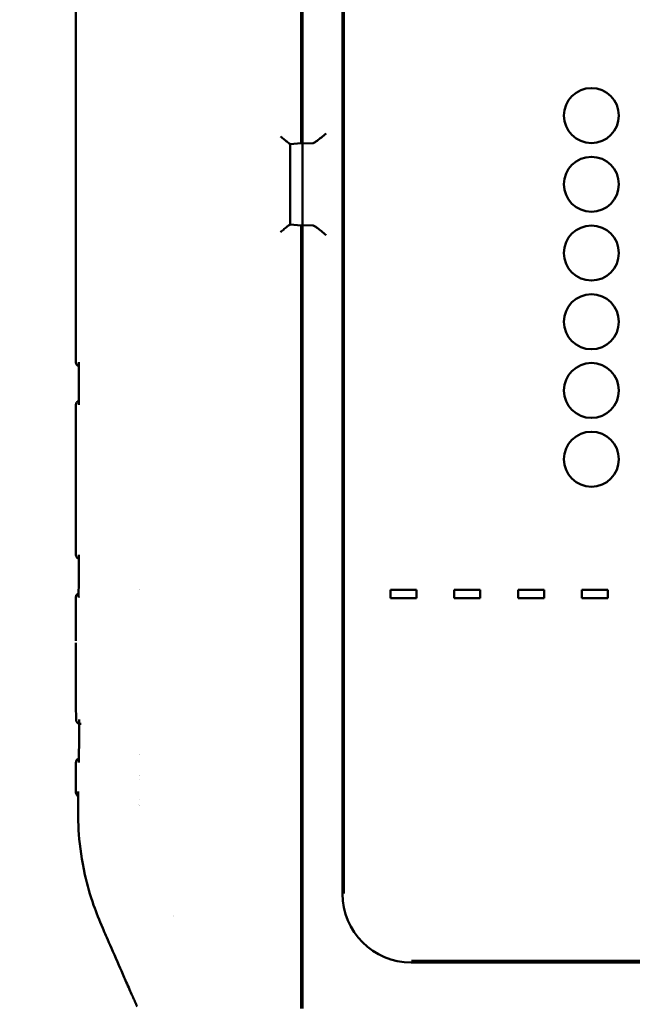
# Model space of a CAD drawing. Header units: millimetres. Extents: x 30 to 861, y 28 to 600.
# Tile 4 of 48: x 171 to 216, y 408 to 479. Entities that reach past the tile are written whole.
import ezdxf

# ---------------------------------------------------------------- set-up
doc = ezdxf.new("R2010")
doc.units = ezdxf.units.MM
doc.header["$LTSCALE"] = 3
doc.layers.add('Dimension (ISO)', color=7, linetype='Continuous', lineweight=25)
doc.layers.add('Visible (ISO)', color=7, linetype='Continuous', lineweight=50)
doc.styles.add('Note Text (ISO)', font='tahoma.ttf')
doc.dimstyles.new('Default (ISO)', dxfattribs={"dimscale": 3, "dimtxt": 2.2, "dimasz": 2, "dimexe": 1, "dimexo": 1, "dimgap": 0.762, "dimtad": 1, "dimdec": 1, "dimtxsty": 'Note Text (ISO)', "dimblk": 'Filled-1', "dimcen": 0.09, "dimdle": 10, "dimclrd": 256, "dimclre": 256, "dimclrt": 256, "dimadec": 0, "dimazin": 0, "dimtfac": 0.863636, "dimtdec": 0, "dimtmove": 0, "dimatfit": 3, "dimfxl": 0, "dimtolj": 1, "dimlwd": -1, "dimlwe": -1, "dimarcsym": 0})

# ---------------------------------------------------------------- blocks, each defined once
blk = doc.blocks.new('Filled-1')
at = {"color": 0}
for p, q in [((0, 0), (-1, 0.25)), ((-1, 0.25), (-1, -0.25)), ((-1, 0), (0, 0)), ((-1, -0.25), (0, 0))]:
    blk.add_line(p, q, dxfattribs=at)
at = {"color": 0, "flags": 128}
blk.add_lwpolyline([(-1, -0.25), (0, 0), (-1, 0.25), (-1, -0.25)], dxfattribs=at)
at = {"color": 0}
blk.add_solid([(-1, -0.25), (0, 0), (-1, 0.25), (-1, -0.25)], dxfattribs=at)
blk = doc.blocks.new('*D8')
at = {"layer": 'Defpoints', "color": 0, "transparency": 16777216}
for p in [(158.271, 529.828), (188.271, 529.828), (208.55, 362.178)]:
    blk.add_point(p, dxfattribs=at)
at = {"layer": 'Dimension (ISO)', "transparency": 16777216}
for p, q in [((185.271, 529.828), (155.271, 529.828)), ((158.271, 368.178), (158.271, 523.828)), ((205.55, 362.178), (155.271, 362.178))]:
    blk.add_line(p, q, dxfattribs=at)
at = {"layer": 'Dimension (ISO)', "transparency": 16777216, "xscale": 6, "yscale": 6, "zscale": 6}
for p, rotation in [((158.271, 529.828), 90), ((158.271, 362.178), 270)]:
    blk.add_blockref('Filled-1', p, dxfattribs=dict(at, rotation=rotation))
at = {"layer": 'Dimension (ISO)', "transparency": 16777216, "insert": (149.083, 439.235), "char_height": 6.6, "attachment_point": 1, "rotation": 90, "style": 'Note Text (ISO)'}
blk.add_mtext('\\A1;168', dxfattribs=at)

msp = doc.modelspace()

# ---------------------------------------------------------------- linework, layer by layer
at = {"layer": 'Visible (ISO)'}
for p, q in [((191.797, 526.458), (191.797, 471.022)), ((191.697, 525.751), (191.697, 471.053)), ((194.693, 415.717), (194.693, 518.94)), ((194.797, 518.908), (194.797, 415.749)), ((175.297, 480.276), (175.297, 454.381)), ((191.697, 476.551), (191.762, 476.551)), ((191.697, 476.525), (191.775, 476.525)), ((191.762, 476.551), (191.762, 476.851)), ((191.762, 476.551), (191.775, 476.525)), ((191.775, 476.525), (191.775, 470.306)), ((191.697, 471.053), (191.697, 470.931)), ((190.89, 470.258), (191.692, 470.328)), ((190.897, 464.398), (190.897, 470.259)), ((191.775, 470.306), (191.791, 470.322)), ((192.545, 470.322), (191.775, 470.304)), ((191.775, 470.306), (191.775, 464.351)), ((190.89, 464.399), (191.692, 464.328)), ((191.775, 464.353), (192.545, 464.334)), ((191.775, 464.351), (191.775, 458.132)), ((191.791, 464.334), (191.775, 464.351)), ((191.697, 463.726), (191.697, 463.603)), ((191.697, 463.603), (191.697, 408.906)), ((191.797, 463.634), (191.797, 408.198)), ((191.775, 458.132), (191.697, 458.132)), ((191.762, 458.106), (191.697, 458.106)), ((191.775, 458.132), (191.762, 458.106)), ((191.762, 458.106), (191.762, 457.806)), ((191.775, 453.673), (191.775, 451.68)), ((175.297, 451.276), (175.297, 440.381)), ((191.775, 439.673), (191.775, 437.68)), ((179.923, 437.871), (179.923, 437.871)), ((200.068, 437.82), (198.176, 437.82)), ((198.176, 437.82), (198.176, 437.212)), ((200.068, 437.212), (200.068, 437.82)), ((204.711, 437.82), (202.819, 437.82)), ((202.819, 437.82), (202.819, 437.212)), ((204.711, 437.212), (204.711, 437.82)), ((209.355, 437.82), (207.463, 437.82)), ((207.463, 437.82), (207.463, 437.212)), ((209.355, 437.212), (209.355, 437.82)), ((213.998, 437.82), (212.106, 437.82)), ((212.106, 437.82), (212.106, 437.212)), ((213.998, 437.212), (213.998, 437.82)), ((175.297, 437.276), (175.297, 434.124)), ((198.176, 437.212), (200.068, 437.212)), ((202.819, 437.212), (204.711, 437.212)), ((207.463, 437.212), (209.355, 437.212)), ((212.106, 437.212), (213.998, 437.212)), ((191.715, 434.328), (191.715, 431.328)), ((175.543, 428.089), (175.543, 428.089)), ((175.544, 428.267), (175.544, 428.267)), ((175.689, 428.082), (175.615, 428.081)), ((191.775, 427.673), (191.775, 425.68)), ((175.527, 425.564), (175.527, 425.564)), ((179.923, 425.871), (179.923, 425.871)), ((175.525, 425.384), (175.525, 425.384)), ((179.923, 424.328), (179.923, 424.328)), ((179.923, 424.066), (179.923, 424.066)), ((179.922, 422.583), (179.922, 422.583)), ((179.923, 422.583), (179.923, 422.583)), ((191.775, 422.173), (191.775, 420.18)), ((182.397, 414.039), (182.397, 414.04)), ((341.909, 410.724), (199.686, 410.724)), ((199.718, 410.828), (341.877, 410.828)), ((191.697, 408.906), (191.697, 407.676)), ((191.697, 408.298), (191.797, 408.198)), ((191.697, 408.203), (191.797, 408.198)), ((191.797, 408.198), (191.797, 407.677))]:
    msp.add_line(p, q, dxfattribs=at)
for centre in [(212.797, 472.328), (212.797, 467.328), (212.797, 462.328), (212.797, 457.328), (212.797, 452.328), (212.797, 447.328)]:
    msp.add_circle(centre, 2, dxfattribs=at)
for centre, major_axis, ratio, start_param, end_param in [((191.462, 476.851), (0.134, -0.268), 0.99981, 0.440525, 1.107103), ((191.692, 470.931), (0, -0.602), 0.008694, 0.000761, 1.571557), ((191.791, 471.022), (0, -0.7), 0.008727, 0.008727, 1.570796), ((192.543, 471.022), (0, -0.7), 0.36397, 0.008727, 0.060065), ((191.692, 463.726), (0, 0.602), 0.008694, 4.711628, 6.282425), ((191.791, 463.634), (0, -0.7), 0.008727, 1.570796, 3.132866), ((192.543, 463.634), (0, -0.7), 0.36397, 3.081528, 3.132866), ((191.462, 457.806), (0.134, 0.268), 0.99981, 5.176082, 5.84266), ((191.475, 453.673), (0.095, -0.285), 0.999619, 0.514706, 1.248992), ((191.475, 451.68), (0.212, 0.212), 0.999924, 5.497825, 6.232111), ((191.475, 439.673), (0.095, -0.285), 0.999619, 0.514706, 1.248992), ((179.797, 437.828), (2.1, 0), 0.008727, 1.511024, 1.511031), ((191.475, 437.68), (0.212, 0.212), 0.999924, 5.497825, 6.232111), ((191.215, 434.328), (0.354, -0.354), 0.999924, 0.51647, 0.78536), ((191.215, 431.328), (0.354, 0.354), 0.999924, 5.497825, 5.766715), ((177.988, 428.402), (-2.676, -0.022), 0.000604, 6.283093, 6.283182), ((191.475, 427.673), (0.095, -0.285), 0.999619, 0.514706, 1.248992), ((179.797, 425.828), (2.1, 0), 0.008727, 1.511029, 1.511042), ((191.475, 425.68), (0.212, 0.212), 0.999924, 5.497825, 6.232111), ((177.984, 425.254), (2.675, -0.022), 0.001358, 3.1416, 3.141645), ((179.797, 424.328), (-2, 0), 0.008727, 4.649623, 4.649659), ((177.974, 423.14), (2.672, -0.021), 0.001415, 3.141566, 3.141602), ((180.297, 421.828), (-0.354, 0.354), 0.999924, 0.061252, 0.061409), ((191.475, 422.173), (0.095, -0.285), 0.999619, 0.514706, 1.248992), ((191.475, 420.18), (0.212, 0.212), 0.999924, 5.497825, 6.232111), ((199.699, 415.73), (-3.545, -3.545), 0.997265, 5.499157, 7.067214), ((191.609, 407.677), (0, 0.5), 0.17632, 4.037515, 4.710825), ((191.709, 407.677), (0, -0.5), 0.176327, 0.89664, 1.570796)]:
    msp.add_ellipse(centre, major_axis=major_axis, ratio=ratio, start_param=start_param, end_param=end_param, dxfattribs=at)
for points, knots in [([(190.89, 470.258), (190.89, 470.258), (190.89, 470.258), (190.88, 470.257), (190.856, 470.27), (190.787, 470.316), (190.742, 470.35), (190.629, 470.44), (190.547, 470.507), (190.373, 470.652), (190.282, 470.729), (190.197, 470.8)], [0.3064804, 0.3064804, 0.3064804, 0.3064804, 0.3065265, 0.3065265, 0.3289654, 0.3289654, 0.3514043, 0.3514043, 0.384497, 0.384497, 0.4175897, 0.4175897, 0.4175897, 0.4175897]), ([(193.498, 471.022), (193.39, 470.933), (193.274, 470.835), (193.049, 470.651), (192.941, 470.564), (192.786, 470.449), (192.723, 470.404), (192.624, 470.345), (192.586, 470.328), (192.558, 470.324)], [0, 0, 0, 0, 0.0419431, 0.0419431, 0.0838861, 0.0838861, 0.1122834, 0.1122834, 0.1362729, 0.1362729, 0.1362729, 0.1362729]), ([(190.197, 463.857), (190.282, 463.928), (190.373, 464.005), (190.547, 464.149), (190.629, 464.217), (190.742, 464.306), (190.787, 464.34), (190.856, 464.387), (190.88, 464.399), (190.89, 464.399)], [0, 0, 0, 0, 0.0330927, 0.0330927, 0.0661854, 0.0661854, 0.0886243, 0.0886243, 0.1110632, 0.1110632, 0.1110632, 0.1110632]), ([(192.558, 464.333), (192.586, 464.328), (192.624, 464.311), (192.723, 464.253), (192.786, 464.208), (192.941, 464.092), (193.049, 464.006), (193.274, 463.822), (193.39, 463.724), (193.498, 463.634)], [0.3588879, 0.3588879, 0.3588879, 0.3588879, 0.3828774, 0.3828774, 0.4112746, 0.4112746, 0.4532177, 0.4532177, 0.4951608, 0.4951608, 0.4951608, 0.4951608]), ([(175.508, 454.095), (175.478, 454.105), (175.449, 454.119), (175.397, 454.156), (175.373, 454.18), (175.336, 454.232), (175.322, 454.26), (175.303, 454.319), (175.298, 454.35), (175.298, 454.381)], [0.00929109, 0.00929109, 0.00929109, 0.00929109, 0.01876214, 0.01876214, 0.02854029, 0.02854029, 0.03782048, 0.03782048, 0.04710219, 0.04710219, 0.04710219, 0.04710219]), ([(175.517, 454.383), (175.517, 454.382), (175.517, 454.381), (175.511, 454.357), (175.508, 454.334), (175.508, 454.311)], [-0.038648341, -0.038648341, -0.038648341, -0.038648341, -0.038485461, -0.038485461, -0.03365366, -0.03365366, -0.03365366, -0.03365366]), ([(175.299, 451.276), (175.299, 451.307), (175.304, 451.338), (175.323, 451.397), (175.338, 451.426), (175.375, 451.478), (175.399, 451.502), (175.451, 451.538), (175.479, 451.552), (175.508, 451.561)], [0, 0, 0, 0, 0.00927338, 0.00927338, 0.01874944, 0.01874944, 0.02853215, 0.02853215, 0.03769128, 0.03769128, 0.03769128, 0.03769128]), ([(175.508, 451.345), (175.508, 451.322), (175.511, 451.299), (175.516, 451.275), (175.516, 451.275), (175.516, 451.274)], [-0.00972027, -0.00972027, -0.00972027, -0.00972027, 0, 0, 0.00032949, 0.00032949, 0.00032949, 0.00032949]), ([(175.505, 440.096), (175.486, 440.103), (175.467, 440.111), (175.428, 440.133), (175.408, 440.148), (175.373, 440.182), (175.357, 440.202), (175.331, 440.244), (175.321, 440.266), (175.304, 440.319), (175.299, 440.35), (175.299, 440.381)], [0.00975694, 0.00975694, 0.00975694, 0.00975694, 0.01589975, 0.01589975, 0.02326329, 0.02326329, 0.03062487, 0.03062487, 0.03798277, 0.03798277, 0.04722976, 0.04722976, 0.04722976, 0.04722976]), ([(175.513, 440.383), (175.513, 440.382), (175.513, 440.381), (175.508, 440.358), (175.505, 440.336), (175.505, 440.314)], [-0.038573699, -0.038573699, -0.038573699, -0.038573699, -0.038411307, -0.038411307, -0.033816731, -0.033816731, -0.033816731, -0.033816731]), ([(175.299, 437.276), (175.299, 437.307), (175.304, 437.338), (175.323, 437.397), (175.337, 437.426), (175.375, 437.478), (175.399, 437.502), (175.45, 437.537), (175.476, 437.551), (175.504, 437.56)], [0, 0, 0, 0, 0.00926939, 0.00926939, 0.01874148, 0.01874148, 0.02852466, 0.02852466, 0.03733575, 0.03733575, 0.03733575, 0.03733575]), ([(175.504, 437.341), (175.504, 437.32), (175.506, 437.298), (175.511, 437.276), (175.512, 437.275), (175.512, 437.274)], [-0.009122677, -0.009122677, -0.009122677, -0.009122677, 0, 0, 0.000329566, 0.000329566, 0.000329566, 0.000329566]), ([(175.538, 428.091), (175.519, 428.096), (175.5, 428.102), (175.459, 428.122), (175.436, 428.137), (175.397, 428.171), (175.379, 428.191), (175.349, 428.234), (175.338, 428.258), (175.318, 428.314), (175.312, 428.348), (175.312, 428.381)], [0.00777402, 0.00777402, 0.00777402, 0.00777402, 0.01362402, 0.01362402, 0.02150546, 0.02150546, 0.02938879, 0.02938879, 0.03726603, 0.03726603, 0.04717157, 0.04717157, 0.04717157, 0.04717157]), ([(175.544, 428.383), (175.544, 428.382), (175.544, 428.382), (175.54, 428.362), (175.538, 428.343), (175.538, 428.324)], [-0.038338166, -0.038338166, -0.038338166, -0.038338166, -0.038177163, -0.038177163, -0.034305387, -0.034305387, -0.034305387, -0.034305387]), ([(175.309, 425.277), (175.309, 425.307), (175.314, 425.339), (175.333, 425.398), (175.348, 425.427), (175.386, 425.479), (175.41, 425.502), (175.462, 425.539), (175.49, 425.553), (175.52, 425.562), (175.521, 425.562), (175.522, 425.562)], [0.00000344, 0.00000344, 0.00000344, 0.00000344, 0.0092662, 0.0092662, 0.01873454, 0.01873454, 0.0285153, 0.0285153, 0.03780595, 0.03780595, 0.03801032, 0.03801032, 0.03801032, 0.03801032]), ([(175.519, 425.331), (175.519, 425.314), (175.52, 425.296), (175.523, 425.278), (175.523, 425.278), (175.523, 425.277)], [-0.007239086, -0.007239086, -0.007239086, -0.007239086, 0, 0, 0.00032866, 0.00032866, 0.00032866, 0.00032866]), ([(175.46, 422.796), (175.459, 422.797), (175.459, 422.797), (175.42, 422.834), (175.387, 422.878), (175.337, 422.971), (175.32, 423.022), (175.305, 423.102), (175.303, 423.131), (175.303, 423.161)], [0.09702486, 0.09702486, 0.09702486, 0.09702486, 0.09725716, 0.09725716, 0.11321724, 0.11321724, 0.12892255, 0.12892255, 0.13769197, 0.13769197, 0.13769197, 0.13769197]), ([(175.462, 423.163), (175.462, 423.069), (175.461, 422.975), (175.46, 422.78), (175.459, 422.679), (175.459, 422.578)], [-0.05840343, -0.05840343, -0.05840343, -0.05840343, -0.03026189, -0.03026189, -0.000001, -0.000001, -0.000001, -0.000001]), ([(175.459, 422.578), (175.451, 420.909), (175.471, 419.26), (176.13, 416.364), (176.344, 415.607), (176.795, 414.31), (177.002, 413.802), (177.416, 412.842), (177.543, 412.557), (178.035, 411.435), (178.399, 410.602), (178.76, 409.775), (178.881, 409.497), (179.202, 408.765), (179.34, 408.456), (179.434, 408.242)], [-1.065168, -1.065168, -1.065168, -1.065168, -0.586621, -0.586621, -0.422975, -0.422975, -0.292594, -0.292594, -0.206726, -0.206726, -0.125888, -0.125888, -0.070765, -0.070765, -0.000001, -0.000001, -0.000001, -0.000001]), ([(179.434, 408.242), (179.487, 408.123), (179.543, 407.997), (179.65, 407.755), (179.704, 407.63), (179.756, 407.508)], [0.000001, 0.000001, 0.000001, 0.000001, 0.03897032, 0.03897032, 0.07800594, 0.07800594, 0.07800594, 0.07800594])]:
    msp.add_open_spline(points, degree=3, knots=knots, dxfattribs=at)
for points in [[(175.508, 451.345), (175.508, 452.334), (175.508, 453.323), (175.508, 454.311)], [(175.504, 437.341), (175.505, 438.332), (175.505, 439.323), (175.505, 440.314)], [(175.297, 433.963), (175.297, 433.963), (175.297, 433.962), (175.297, 433.961)], [(175.312, 428.381), (175.309, 430.241), (175.298, 432.101), (175.297, 433.961)], [(175.519, 425.331), (175.53, 426.329), (175.537, 427.327), (175.538, 428.324)], [(175.303, 423.161), (175.303, 423.866), (175.306, 424.571), (175.309, 425.277)], [(182.388, 414.113), (182.388, 414.113), (182.388, 414.113), (182.388, 414.113)]]:
    msp.add_open_spline(points, degree=3, dxfattribs=at)

# ---------------------------------------------------------------- dimensions: what is measured, and where the dimension line sits
at = {"layer": 'Dimension (ISO)'}
dim = msp.add_linear_dim(base=(158.271, 529.828), p1=(208.55, 362.178), p2=(188.271, 529.828), angle=270, dimstyle='Default (ISO)', override={"dimgap": 0.762, "dimdec": 0, "dimtol": 0, "dimlim": 0, "dimtp": 0, "dimtm": 0, "dimtdec": 0, "dimtofl": 0, "dimatfit": 1}, dxfattribs=at)
dim.commit()
dim.dimension.update_dxf_attribs({"geometry": '*D8', "text_midpoint": (158.271, 446.003), "dimtype": 160})

doc.saveas('drawing.dxf')
